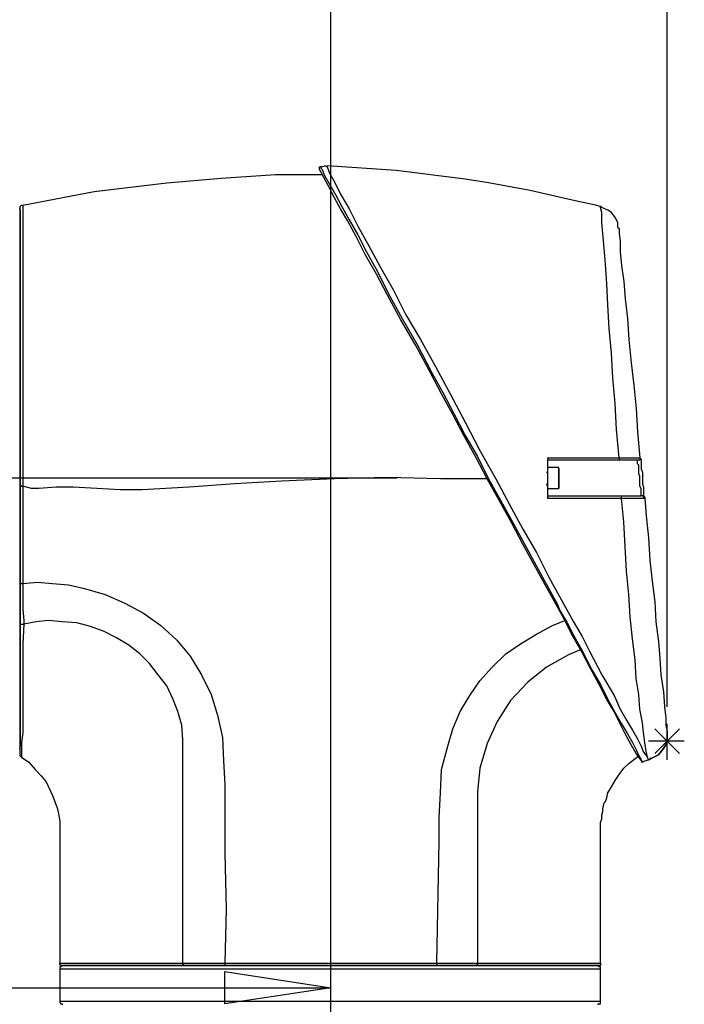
# Model space of a CAD drawing. Header units: millimetres. Extents: x 3 to 297, y 2 to 209.
# Tile 18 of 92: x 71 to 90, y 50 to 78. Entities that reach past the tile are written whole.
import ezdxf

# ---------------------------------------------------------------- set-up
doc = ezdxf.new("R2010")
doc.units = ezdxf.units.MM
doc.layers.get('0').update_dxf_attribs({"linetype": 'CONTINUOUS'})

msp = doc.modelspace()

# ---------------------------------------------------------------- linework, layer by layer
at = {"color": 5}
for p, q in [((80.1165, 42.4794), (80.1165, 189.983)), ((89.746, 58.6673), (89.746, 82.8326)), ((66.8913, 65.2226), (82.0138, 65.2226)), ((77.0819, 50.1646), (77.0819, 51.0826)), ((77.0819, 51.0826), (80.1165, 50.6236)), ((77.0819, 50.1646), (77.0819, 51.0826)), ((62.0529, 50.6236), (80.1165, 50.6236)), ((80.1165, 50.6236), (77.0819, 50.1646)), ((80.1165, 50.6236), (77.0819, 50.1646))]:
    msp.add_line(p, q, dxfattribs=at)
at = {"color": 0}
for p, q in [((79.9744, 74.1535), (79.8682, 74.1193)), ((79.9744, 74.1535), (80.0104, 74.1193)), ((81.9848, 74.0131), (80.0104, 74.1535)), ((76.9758, 73.8008), (78.529, 73.9069)), ((78.529, 73.9069), (79.8682, 73.9069)), ((79.798, 74.0833), (79.798, 74.1193)), ((79.798, 74.1193), (79.834, 74.1193)), ((79.798, 74.0473), (79.798, 74.0833)), ((79.798, 74.0473), (79.798, 74.0473)), ((79.798, 74.0473), (79.798, 74.0473)), ((79.834, 73.9771), (79.798, 74.0473)), ((79.8682, 74.1193), (79.834, 74.1193)), ((79.834, 74.1193), (79.834, 74.0833)), ((79.834, 74.0833), (79.8682, 74.0473)), ((79.9042, 73.8367), (79.834, 73.9771)), ((79.8682, 74.0473), (79.9402, 73.871)), ((79.9402, 73.871), (80.0806, 73.6244)), ((80.0104, 74.1193), (80.0446, 74.0473)), ((80.0446, 74.0473), (80.0806, 73.9429)), ((80.0806, 73.9429), (80.221, 73.6946)), ((83.9611, 73.7665), (81.9848, 74.0131)), ((73.3418, 73.4138), (75.4242, 73.6604)), ((75.4242, 73.6604), (76.9758, 73.8008)), ((80.0446, 73.5902), (79.9042, 73.8367)), ((80.221, 73.2374), (80.0446, 73.5902)), ((80.0806, 73.6244), (80.2569, 73.3076)), ((80.221, 73.6946), (80.3973, 73.3418)), ((84.6307, 73.6604), (83.9611, 73.7665)), ((84.6307, 73.6604), (84.6307, 73.6604)), ((85.8312, 73.448), (84.6307, 73.6604)), ((71.2971, 73.025), (73.3418, 73.4138)), ((80.2569, 73.3076), (80.4333, 72.989)), ((80.3973, 73.3418), (80.6457, 72.9188)), ((87.0299, 73.1654), (85.8312, 73.448)), ((71.2251, 72.989), (71.2611, 73.025)), ((71.2611, 73.025), (71.2971, 73.025)), ((71.2971, 73.025), (71.2971, 73.025)), ((71.2971, 73.025), (71.2971, 72.989)), ((80.3973, 72.9188), (80.221, 73.2374)), ((87.7013, 73.025), (87.0299, 73.1654)), ((87.8417, 72.989), (87.7013, 73.025)), ((71.2251, 72.9188), (71.1909, 72.9188)), ((71.2251, 72.9548), (71.2251, 72.989)), ((71.2251, 72.8846), (71.2251, 72.9548)), ((71.2251, 72.8846), (71.2251, 72.9188)), ((71.2251, 72.8846), (71.2251, 72.8846)), ((71.2251, 72.8846), (71.2251, 72.8846)), ((71.2251, 72.8846), (71.2251, 72.8486)), ((71.2251, 72.7424), (71.2251, 72.8846)), ((71.2251, 72.8486), (71.2251, 72.7784)), ((71.2251, 72.7784), (71.2251, 72.7082)), ((71.2251, 72.566), (71.2251, 72.7424)), ((71.2971, 72.989), (71.2971, 72.8486)), ((71.2971, 72.8486), (71.2971, 72.6722)), ((80.6097, 72.566), (80.3973, 72.9188)), ((80.4333, 72.989), (80.6457, 72.602)), ((80.6457, 72.9188), (80.8923, 72.4256)), ((87.8777, 72.9548), (87.8417, 72.989)), ((87.8417, 72.9548), (87.8417, 72.989)), ((87.8777, 72.8126), (87.8417, 72.9548)), ((88.054, 72.8846), (87.8777, 72.9548)), ((87.8777, 72.5318), (87.8777, 72.8126)), ((88.1585, 72.8126), (88.054, 72.8846)), ((88.2646, 72.6722), (88.1585, 72.8126)), ((71.2251, 72.7082), (71.2251, 72.602)), ((71.2251, 72.602), (71.2251, 72.4598)), ((71.2251, 72.3554), (71.2251, 72.566)), ((71.2251, 72.4598), (71.2251, 72.2835)), ((71.2971, 72.6722), (71.2971, 72.4256)), ((80.8563, 72.1071), (80.6097, 72.566)), ((80.6457, 72.602), (80.8923, 72.179)), ((87.9119, 72.2133), (87.8777, 72.5318)), ((88.3348, 72.5318), (88.2646, 72.6722)), ((88.3348, 72.3896), (88.3348, 72.5318)), ((71.2251, 72.0729), (71.2251, 72.3554)), ((71.2251, 72.2835), (71.2251, 72.1071)), ((71.2971, 72.4256), (71.2971, 72.1431)), ((80.8923, 72.4256), (81.2091, 71.8605)), ((80.8923, 72.179), (81.1389, 71.6841)), ((87.9479, 71.7903), (87.9119, 72.2133)), ((88.3348, 72.3896), (88.3708, 72.3554)), ((88.3708, 72.3554), (88.3708, 72.2133)), ((88.3708, 72.2133), (88.4068, 72.0027)), ((71.2251, 72.1071), (71.2251, 71.8605)), ((71.2251, 71.7543), (71.2251, 72.0729)), ((71.2971, 72.1431), (71.2971, 71.8263)), ((81.1029, 71.6139), (80.8563, 72.1071)), ((88.4068, 72.0027), (88.4068, 71.6841)), ((71.2251, 71.8605), (71.2251, 71.6139)), ((71.2251, 71.3313), (71.2251, 71.7543)), ((71.2251, 71.6139), (71.2251, 71.3673)), ((71.2971, 71.8263), (71.2971, 71.4375)), ((81.4215, 71.0487), (81.1029, 71.6139)), ((81.1389, 71.6841), (81.4557, 71.1207)), ((81.2091, 71.8605), (81.5277, 71.2611)), ((87.9821, 71.3313), (87.9479, 71.7903)), ((88.4068, 71.6841), (88.441, 71.2971)), ((71.2251, 71.3673), (71.2251, 71.0487)), ((71.2251, 70.9083), (71.2251, 71.3313)), ((71.2971, 71.4375), (71.2971, 70.9785)), ((88.0181, 70.7679), (87.9821, 71.3313)), ((71.2251, 71.0487), (71.2251, 70.7319)), ((81.7383, 70.4494), (81.4215, 71.0487)), ((81.4557, 71.1207), (81.7742, 70.4854)), ((81.5277, 71.2611), (81.9146, 70.5915)), ((88.441, 71.2971), (88.5112, 70.8381)), ((71.2251, 70.4152), (71.2251, 70.9083)), ((71.2971, 70.9785), (71.2971, 70.4854)), ((88.054, 70.1668), (88.0181, 70.7679)), ((88.5112, 70.8381), (88.5472, 70.3432)), ((71.2251, 70.7319), (71.2251, 70.3792)), ((71.2971, 70.4854), (71.2971, 69.9562)), ((81.7742, 70.4854), (82.1612, 69.7798)), ((81.9146, 70.5915), (82.2674, 69.886)), ((71.2251, 69.886), (71.2251, 70.4152)), ((71.2251, 70.3792), (71.2251, 70.0264)), ((82.127, 69.7438), (81.7383, 70.4494)), ((88.5472, 70.3432), (88.6174, 69.7798)), ((71.2251, 70.0264), (71.2251, 69.6376)), ((71.2971, 69.9562), (71.2971, 69.3568)), ((88.0883, 69.4972), (88.054, 70.1668)), ((71.2251, 69.3208), (71.2251, 69.886)), ((71.2251, 69.6376), (71.2251, 69.2506)), ((82.55, 69.004), (82.127, 69.7438)), ((82.1612, 69.7798), (82.586, 69.0383)), ((82.2674, 69.886), (82.6904, 69.1804)), ((88.6174, 69.7798), (88.6534, 69.1804)), ((71.2971, 69.3568), (71.2971, 68.7557)), ((88.1585, 68.7917), (88.0883, 69.4972)), ((71.2251, 68.6855), (71.2251, 69.3208)), ((71.2251, 69.2506), (71.2251, 68.8277)), ((82.6904, 69.1804), (83.1152, 68.4029)), ((88.6534, 69.1804), (88.7236, 68.5091)), ((71.2251, 68.8277), (71.2251, 68.4029)), ((82.973, 68.2265), (82.55, 69.004)), ((82.586, 69.0383), (83.009, 68.2265)), ((88.1944, 68.0861), (88.1585, 68.7917)), ((71.2251, 68.0501), (71.2251, 68.6855)), ((71.2971, 68.7557), (71.2971, 68.0861)), ((88.7236, 68.5091), (88.7938, 67.8737)), ((71.2251, 68.4029), (71.2251, 67.9799)), ((83.2915, 67.6271), (82.973, 68.2265)), ((83.009, 68.2265), (83.3258, 67.6631)), ((83.1152, 68.4029), (83.5381, 67.6271)), ((71.2251, 67.4165), (71.2251, 68.0501)), ((71.2251, 67.9799), (71.2251, 67.521)), ((71.2971, 68.0861), (71.2971, 67.4165)), ((88.2646, 67.3446), (88.1944, 68.0861)), ((83.3258, 67.6631), (83.6443, 67.0638)), ((88.7938, 67.8737), (88.864, 67.2042)), ((71.2251, 67.521), (71.2251, 67.0638)), ((71.2251, 66.8154), (71.2251, 67.4165)), ((71.2971, 67.4165), (71.2971, 67.2042)), ((83.6083, 67.0278), (83.2915, 67.6271)), ((83.5381, 67.6271), (83.9611, 66.8154)), ((71.2971, 67.2042), (71.2971, 66.7452)), ((88.3006, 66.6048), (88.2646, 67.3446)), ((88.864, 67.2042), (88.9, 66.5346)), ((71.2251, 67.0638), (71.2251, 66.6048)), ((71.2251, 66.1818), (71.2251, 66.8154)), ((83.9251, 66.4284), (83.6083, 67.0278)), ((83.6443, 67.0638), (83.9611, 66.4284)), ((83.9611, 66.8154), (84.3841, 66.0054)), ((71.2251, 66.6048), (71.2251, 66.1458)), ((71.2971, 66.7452), (71.2971, 66.2862)), ((88.3708, 65.7931), (88.3006, 66.6048)), ((88.9, 66.5346), (88.9702, 65.7931)), ((71.2971, 66.2862), (71.2971, 65.6527)), ((84.2779, 65.7931), (83.9251, 66.4284)), ((83.9611, 66.4284), (84.3139, 65.829)), ((71.2251, 65.6167), (71.2251, 66.1818)), ((71.2251, 66.1458), (71.2251, 65.6527)), ((84.3841, 66.0054), (84.8431, 65.1937)), ((84.5965, 65.1937), (84.2779, 65.7931)), ((84.3139, 65.829), (84.6307, 65.1937)), ((86.3244, 65.7931), (86.6069, 65.7931)), ((86.3244, 65.7931), (86.3244, 65.7229)), ((86.3244, 65.7229), (86.3244, 65.1937)), ((86.571, 65.7229), (86.3244, 65.7229)), ((88.3708, 65.7229), (86.571, 65.7229)), ((86.6069, 65.7931), (88.3708, 65.7931)), ((88.3708, 65.7931), (88.5832, 65.7931)), ((88.3708, 65.7931), (88.3708, 65.7931)), ((88.3708, 65.7931), (88.3708, 65.7571)), ((88.3708, 65.7571), (88.3708, 65.7229)), ((88.5472, 65.7229), (88.3708, 65.7229)), ((88.7236, 65.7229), (88.5472, 65.7229)), ((88.5832, 65.7931), (88.7596, 65.7931)), ((88.8298, 65.7229), (88.7236, 65.7229)), ((88.7596, 65.7931), (88.9, 65.7931)), ((88.9, 65.7229), (88.8298, 65.7229)), ((88.9, 65.7931), (88.9702, 65.7931)), ((88.936, 65.7229), (88.9, 65.7229)), ((88.9, 65.7229), (88.9, 65.7229)), ((88.9, 65.6869), (88.9, 65.7229)), ((88.9, 65.6167), (88.9, 65.6869)), ((88.9702, 65.7229), (88.936, 65.7229)), ((88.9702, 65.7931), (88.9702, 65.7931)), ((88.9702, 65.7931), (88.9702, 65.7571)), ((88.9702, 65.7931), (88.9702, 65.7931)), ((88.9702, 65.7931), (89.0062, 65.7571)), ((88.9702, 65.7571), (88.9702, 65.7229)), ((89.0062, 65.7571), (89.0062, 65.7229)), ((89.0062, 65.7229), (89.0062, 65.6527)), ((71.2251, 65.6527), (71.2251, 65.1937)), ((71.2251, 65.0173), (71.2251, 65.6167)), ((71.2971, 65.6527), (71.2971, 64.9813)), ((86.6429, 65.5105), (86.3244, 65.5105)), ((86.3244, 65.4043), (86.3244, 65.3701)), ((86.6429, 65.4763), (86.6429, 65.5105)), ((86.6429, 65.4763), (86.6429, 65.5105)), ((86.6429, 65.4763), (86.6429, 65.4763)), ((86.6429, 65.4763), (86.6429, 65.4763)), ((86.6429, 65.4763), (86.6429, 65.4403)), ((86.6429, 65.4403), (86.6429, 65.4763)), ((86.6429, 65.4403), (86.6429, 65.3701)), ((86.6429, 65.4043), (86.6429, 65.4403)), ((86.6429, 65.2999), (86.6429, 65.4043)), ((88.936, 65.5807), (88.9, 65.6167)), ((88.936, 65.5105), (88.936, 65.5807)), ((88.936, 65.4403), (88.936, 65.5105)), ((88.936, 65.3341), (88.936, 65.4403)), ((89.0062, 65.6527), (89.0062, 65.5807)), ((89.0062, 65.5807), (89.0062, 65.4763)), ((89.0062, 65.4763), (89.0404, 65.3701)), ((71.2251, 65.1937), (71.2251, 64.6987)), ((78.7054, 65.1235), (77.3645, 65.0515)), ((80.221, 65.1937), (78.7054, 65.1235)), ((81.7383, 65.2279), (80.221, 65.1937)), ((83.2556, 65.1937), (81.7383, 65.2279)), ((84.5965, 65.1937), (83.2556, 65.1937)), ((84.5965, 65.1937), (84.5965, 65.1937)), ((84.5965, 65.1937), (84.6307, 65.1937)), ((84.9492, 64.5583), (84.5965, 65.1937)), ((84.6307, 65.1937), (84.9835, 64.5583)), ((84.8431, 65.1937), (85.2318, 64.4521)), ((86.3244, 65.3701), (86.2902, 65.3701)), ((86.3244, 65.1937), (86.3244, 64.6987)), ((86.6429, 65.3701), (86.6429, 65.2999)), ((86.6429, 65.2999), (86.6429, 65.2279)), ((86.6429, 65.2279), (86.6429, 65.2999)), ((86.6429, 65.2279), (86.6429, 65.1235)), ((86.6429, 65.1235), (86.6429, 65.2279)), ((86.6429, 65.1235), (86.6429, 65.0515)), ((86.6429, 65.0173), (86.6429, 65.1235)), ((88.9702, 65.2639), (88.936, 65.3341)), ((88.9702, 65.1577), (88.9702, 65.2639)), ((88.9702, 65.0515), (88.9702, 65.1577)), ((89.0404, 65.3701), (89.0404, 65.2639)), ((89.0404, 65.2639), (89.0404, 65.1577)), ((89.0404, 65.1577), (89.0404, 65.0515)), ((71.2251, 65.0173), (71.2251, 65.0173)), ((71.2251, 65.0173), (71.2611, 64.9813)), ((71.2251, 64.2758), (71.2251, 65.0173)), ((71.2611, 64.9813), (71.2971, 64.9813)), ((71.5437, 64.9111), (71.2971, 64.9813)), ((71.2971, 64.9813), (71.2971, 64.8049)), ((71.7543, 64.9111), (71.5437, 64.9111)), ((72.2492, 64.9471), (71.7543, 64.9111)), ((72.7424, 64.9471), (72.2492, 64.9471)), ((73.4138, 64.9111), (72.7424, 64.9471)), ((74.0833, 64.8751), (73.4138, 64.9111)), ((74.7187, 64.8751), (74.0833, 64.8751)), ((76.0596, 64.9471), (74.7187, 64.8751)), ((77.3645, 65.0515), (76.0596, 64.9471)), ((86.2902, 65.0515), (86.2902, 65.0515)), ((86.2902, 65.0515), (86.2902, 65.0173)), ((86.2902, 65.0173), (86.3244, 65.0173)), ((86.3244, 64.9111), (86.6429, 64.9111)), ((86.6429, 65.0515), (86.6429, 64.9813)), ((86.6429, 64.9813), (86.6429, 65.0173)), ((86.6429, 64.9813), (86.6429, 64.9471)), ((86.6429, 64.9111), (86.6429, 64.9813)), ((86.6429, 64.9471), (86.6429, 64.9111)), ((86.6429, 64.9111), (86.6429, 64.9111)), ((86.6429, 64.9111), (86.6429, 64.9111)), ((88.9702, 64.9813), (88.9702, 65.0515)), ((89.0062, 64.9111), (88.9702, 64.9813)), ((89.0062, 64.8409), (89.0062, 64.9111)), ((89.0062, 64.7707), (89.0062, 64.8409)), ((89.0404, 65.0515), (89.0764, 64.9471)), ((89.0764, 64.9471), (89.0764, 64.8751)), ((89.0764, 64.8751), (89.0764, 64.7707)), ((71.2251, 64.6987), (71.2251, 64.2415)), ((71.2971, 64.8049), (71.2971, 64.1354)), ((85.302, 63.923), (84.9492, 64.5583)), ((84.9835, 64.5583), (85.3362, 63.923)), ((86.3244, 64.6987), (86.3244, 64.6285)), ((86.3244, 64.6987), (86.6771, 64.6987)), ((86.6771, 64.6285), (86.3244, 64.6285)), ((86.6771, 64.6987), (88.441, 64.6987)), ((88.441, 64.6285), (86.6771, 64.6285)), ((88.441, 64.6645), (88.441, 64.6987)), ((88.441, 64.6987), (88.5472, 64.6987)), ((88.441, 64.6285), (88.441, 64.6645)), ((88.5112, 63.959), (88.441, 64.6285)), ((88.5832, 64.6285), (88.441, 64.6285)), ((88.441, 64.6285), (88.441, 64.6285)), ((88.5472, 64.6987), (88.7236, 64.6987)), ((88.7938, 64.6285), (88.5832, 64.6285)), ((88.7236, 64.6987), (88.9, 64.6987)), ((88.936, 64.6285), (88.7938, 64.6285)), ((88.9, 64.6987), (88.9702, 64.6987)), ((89.0764, 64.6285), (88.936, 64.6285)), ((88.9702, 64.6987), (89.0062, 64.6987)), ((89.0062, 64.7347), (89.0062, 64.7707)), ((89.0062, 64.6987), (89.0062, 64.7347)), ((89.0404, 64.6987), (89.0062, 64.6987)), ((89.0062, 64.6987), (89.0062, 64.6987)), ((89.0764, 64.6987), (89.0404, 64.6987)), ((89.0764, 64.7707), (89.0764, 64.6987)), ((89.0764, 64.6645), (89.0764, 64.6987)), ((89.0764, 64.6987), (89.1124, 64.6645)), ((89.1124, 64.6285), (89.0764, 64.6645)), ((89.1124, 64.6285), (89.0764, 64.6285)), ((89.1124, 64.6645), (89.1124, 64.6285)), ((89.1124, 64.6285), (89.1466, 64.1354)), ((89.1124, 64.6285), (89.1124, 64.6285)), ((71.2251, 63.5702), (71.2251, 64.2758)), ((85.2318, 64.4521), (85.6188, 63.7466)), ((71.2251, 64.2415), (71.2251, 63.7466)), ((71.2971, 64.1354), (71.2971, 63.1472)), ((89.1466, 64.1354), (89.2168, 63.5)), ((71.2251, 63.7466), (71.2251, 63.2876)), ((85.6188, 63.3236), (85.302, 63.923)), ((85.3362, 63.923), (85.761, 63.1472)), ((85.6188, 63.7466), (86.0076, 63.077)), ((88.5472, 63.2534), (88.5112, 63.959)), ((71.2251, 62.9006), (71.2251, 63.5702)), ((89.2168, 63.5), (89.2528, 62.8646)), ((71.2251, 63.2876), (71.2251, 62.8304)), ((71.2971, 63.1472), (71.2971, 62.654)), ((85.9374, 62.7242), (85.6188, 63.3236)), ((85.761, 63.1472), (86.184, 62.3715)), ((88.5832, 62.5479), (88.5472, 63.2534)), ((71.2251, 62.2293), (71.2251, 62.9006)), ((86.0076, 63.077), (86.3604, 62.3715)), ((89.2528, 62.8646), (89.323, 62.2653)), ((71.2251, 62.8304), (71.2251, 62.3715)), ((71.2971, 62.654), (71.2971, 62.1951)), ((86.2542, 62.1591), (85.9374, 62.7242)), ((71.2251, 62.3715), (71.2251, 61.9485)), ((86.184, 62.3715), (86.6069, 61.5957)), ((86.3604, 62.3715), (86.7131, 61.7361)), ((88.6534, 61.8765), (88.5832, 62.5479)), ((71.2251, 62.2293), (71.2251, 62.1951)), ((71.2251, 61.8423), (71.2251, 62.2293)), ((71.2251, 62.1951), (71.2611, 62.1951)), ((71.2611, 62.1951), (71.2971, 62.1951)), ((71.2971, 62.1951), (71.7201, 62.2293)), ((71.2971, 62.1951), (71.2971, 62.1951)), ((71.2971, 62.1951), (71.2971, 61.8063)), ((71.7201, 62.2293), (72.1431, 62.1951)), ((72.1431, 62.1951), (72.602, 62.1591)), ((72.602, 62.1591), (73.061, 62.0529)), ((73.061, 62.0529), (73.6604, 61.8765)), ((86.571, 61.5957), (86.2542, 62.1591)), ((89.323, 62.2653), (89.3932, 61.6659)), ((71.2251, 61.9485), (71.2251, 61.5237)), ((71.2251, 61.4895), (71.2251, 61.8423)), ((71.2971, 61.8063), (71.2971, 61.4535)), ((73.6604, 61.8765), (74.2237, 61.6299)), ((86.7131, 61.7361), (87.0659, 61.1008)), ((88.6876, 61.2429), (88.6534, 61.8765)), ((71.2251, 61.5237), (71.2251, 61.1008)), ((71.2251, 61.171), (71.2251, 61.4895)), ((71.2971, 61.4535), (71.3313, 61.1367)), ((74.2237, 61.6299), (74.7529, 61.3473)), ((86.8535, 61.0665), (86.571, 61.5957)), ((86.6069, 61.5957), (86.6771, 61.4193)), ((89.3932, 61.6659), (89.4292, 61.1008)), ((71.2251, 61.0665), (71.2251, 61.171)), ((74.7529, 61.3473), (75.2479, 60.9946)), ((86.6771, 61.4193), (86.8895, 61.0665)), ((88.7596, 60.6076), (88.6876, 61.2429)), ((71.2251, 61.1008), (71.2251, 60.7138)), ((71.2251, 61.0665), (71.2251, 61.0665)), ((71.2251, 61.0665), (71.2251, 61.0306)), ((71.2251, 60.325), (71.2251, 61.0665)), ((71.2251, 61.0306), (71.2611, 61.0306)), ((71.2611, 61.0306), (71.2971, 61.0306)), ((71.2971, 61.0306), (71.3313, 61.0306)), ((71.3313, 61.0306), (71.2971, 60.4654)), ((71.3313, 61.1367), (71.3313, 61.0306)), ((71.6841, 61.1008), (71.3313, 61.0306)), ((72.0369, 61.1367), (71.6841, 61.1008)), ((72.4256, 61.1008), (72.0369, 61.1367)), ((72.8486, 61.0665), (72.4256, 61.1008)), ((73.2374, 60.9604), (72.8486, 61.0665)), ((73.6244, 60.8182), (73.2374, 60.9604)), ((75.2479, 60.9946), (75.7068, 60.5716)), ((86.0076, 60.748), (86.4665, 60.9946)), ((86.4665, 60.9946), (86.8193, 61.1367)), ((86.8895, 61.0665), (86.8535, 61.0665)), ((87.0299, 60.7138), (86.8535, 61.0665)), ((86.8895, 61.0665), (86.8895, 61.0665)), ((86.8895, 61.0665), (87.0659, 60.7138)), ((87.0659, 61.1008), (87.3125, 60.6778)), ((89.4292, 61.1008), (89.4994, 60.5374)), ((71.2251, 60.7138), (71.2251, 60.325)), ((73.9771, 60.6418), (73.6244, 60.8182)), ((74.3299, 60.4312), (73.9771, 60.6418)), ((85.5486, 60.4654), (86.0076, 60.748)), ((87.3125, 60.2188), (87.0299, 60.7138)), ((87.0659, 60.7138), (87.3485, 60.2188)), ((87.3125, 60.6778), (87.5249, 60.2548)), ((88.8298, 60.0082), (88.7596, 60.6076)), ((71.2251, 60.325), (71.2251, 59.9722)), ((71.2251, 59.6554), (71.2251, 60.325)), ((71.2971, 60.4654), (71.2971, 59.9362)), ((74.6485, 60.1846), (74.3299, 60.4312)), ((75.7068, 60.5716), (76.0938, 60.1126)), ((85.1256, 60.1846), (85.5486, 60.4654)), ((89.4994, 60.5374), (89.5354, 60.0424)), ((74.9293, 59.902), (74.6485, 60.1846)), ((76.0938, 60.1126), (76.4124, 59.5835)), ((84.7369, 59.7958), (85.1256, 60.1846)), ((86.9237, 60.1486), (86.2902, 59.7958)), ((87.2423, 60.289), (86.9237, 60.1486)), ((87.3485, 60.2188), (87.3125, 60.2188)), ((87.5591, 59.7598), (87.3125, 60.2188)), ((87.3485, 60.2188), (87.3485, 60.2188)), ((87.3485, 60.2188), (87.5951, 59.7256)), ((87.5249, 60.2548), (87.8777, 59.5835)), ((89.5354, 60.0424), (89.5696, 59.5835)), ((71.2251, 59.9722), (71.2251, 59.6554)), ((71.2971, 59.9362), (71.2971, 59.4431)), ((75.1777, 59.5835), (74.9293, 59.902)), ((84.3841, 59.4071), (84.7369, 59.7958)), ((86.2902, 59.7958), (85.761, 59.3729)), ((87.8057, 59.3027), (87.5591, 59.7598)), ((88.864, 59.479), (88.8298, 60.0082)), ((71.2251, 59.6554), (71.2251, 59.3369)), ((71.2251, 59.0543), (71.2251, 59.6554)), ((75.4242, 59.2667), (75.1777, 59.5835)), ((76.4124, 59.5835), (76.6932, 59.0201)), ((87.5951, 59.7256), (87.8417, 59.3027)), ((87.8777, 59.5835), (88.2304, 58.9841)), ((88.936, 59.0201), (88.864, 59.479)), ((89.5696, 59.5835), (89.6415, 59.0903)), ((71.2251, 59.3369), (71.2251, 59.0201)), ((71.2971, 59.4431), (71.2971, 58.9841)), ((75.6006, 58.8779), (75.4242, 59.2667)), ((84.1015, 58.9841), (84.3841, 59.4071)), ((85.761, 59.3729), (85.266, 58.8437)), ((88.0181, 58.8779), (87.8057, 59.3027)), ((87.8417, 59.3027), (88.054, 58.8779)), ((71.2251, 58.5251), (71.2251, 59.0543)), ((71.2251, 59.0201), (71.2251, 58.7735)), ((71.2971, 58.9841), (71.2971, 58.5971)), ((76.6932, 59.0201), (76.8696, 58.4207)), ((83.8207, 58.5251), (84.1015, 58.9841)), ((88.2304, 58.9841), (88.4068, 58.5971)), ((88.9702, 58.5971), (88.936, 59.0201)), ((89.6415, 59.0903), (89.6758, 58.6673)), ((71.2251, 58.7735), (71.2251, 58.5251)), ((75.741, 58.5251), (75.6006, 58.8779)), ((85.266, 58.8437), (84.879, 58.2443)), ((88.2304, 58.5251), (88.0181, 58.8779)), ((88.054, 58.8779), (88.2646, 58.4909)), ((89.6758, 58.6673), (89.7117, 58.3487)), ((71.2251, 58.5251), (71.2251, 58.2785)), ((71.2251, 58.0679), (71.2251, 58.5251)), ((71.2971, 58.5971), (71.2971, 58.2443)), ((75.8472, 58.1381), (75.741, 58.5251)), ((76.8696, 58.4207), (77.0117, 57.7854)), ((83.6083, 58.0319), (83.8207, 58.5251)), ((88.4068, 58.1723), (88.2304, 58.5251)), ((88.2646, 58.4909), (88.441, 58.1723)), ((88.4068, 58.5971), (88.5832, 58.2785)), ((89.0404, 58.2083), (88.9702, 58.5971)), ((89.7117, 58.3487), (89.7117, 58.1381)), ((71.2251, 58.2785), (71.2251, 58.1021)), ((71.2251, 58.1021), (71.2251, 57.9258)), ((71.2251, 57.7152), (71.2251, 58.0679)), ((71.2971, 58.2443), (71.2971, 57.9258)), ((75.8832, 57.7152), (75.8472, 58.1381)), ((84.879, 58.2443), (84.5965, 57.609)), ((88.5472, 57.8915), (88.4068, 58.1723)), ((88.441, 58.1723), (88.6174, 57.8915)), ((88.5832, 58.2785), (88.7596, 57.996)), ((89.0764, 57.9258), (89.0404, 58.2083)), ((89.7117, 58.1381), (89.746, 57.9617)), ((71.2251, 57.9258), (71.2251, 57.7854)), ((71.2251, 57.7854), (71.2251, 57.6792)), ((71.2971, 57.9258), (71.2611, 57.6432)), ((77.0117, 57.7854), (77.046, 57.114)), ((83.4679, 57.5388), (83.6083, 58.0319)), ((88.7236, 57.573), (88.5472, 57.8915)), ((88.6174, 57.8915), (88.7596, 57.6432)), ((88.7596, 57.996), (88.9, 57.7494)), ((89.1124, 57.6432), (89.0764, 57.9258)), ((89.746, 57.9617), (89.746, 57.8915)), ((89.746, 57.6432), (89.746, 57.8915)), ((89.746, 57.8915), (89.746, 57.6432)), ((71.1909, 57.4668), (71.2251, 57.5028)), ((71.2251, 57.5028), (71.2251, 57.7152)), ((71.2251, 57.6792), (71.2251, 57.609)), ((71.2251, 57.609), (71.2251, 57.573)), ((71.2251, 57.573), (71.2251, 57.5388)), ((71.2251, 57.5028), (71.2251, 57.5388)), ((71.2251, 57.3624), (71.2251, 57.5028)), ((71.2611, 57.6432), (71.2611, 57.5028)), ((71.2611, 57.5028), (71.2611, 57.3624)), ((75.8832, 56.7972), (75.8832, 57.7152)), ((83.2915, 56.8674), (83.4679, 57.5388)), ((84.5965, 57.609), (84.3841, 56.9034)), ((88.864, 57.3264), (88.7236, 57.573)), ((88.7596, 57.6432), (88.864, 57.4326)), ((88.9, 57.7494), (89.0062, 57.5388)), ((89.0062, 57.5388), (89.0764, 57.3624)), ((89.1466, 57.3966), (89.1124, 57.6432)), ((89.6415, 57.4668), (89.746, 57.6432)), ((89.746, 57.6432), (89.6415, 57.4668)), ((71.2251, 57.2904), (71.2251, 57.3624)), ((71.2251, 57.2562), (71.2251, 57.2904)), ((71.2251, 57.2904), (71.2251, 57.2904)), ((71.2611, 57.2202), (71.2251, 57.2562)), ((71.2611, 57.3624), (71.2611, 57.2562)), ((71.2611, 57.2562), (71.2611, 57.2202)), ((71.2611, 57.2202), (71.4735, 57.0798)), ((71.2611, 57.2202), (71.2611, 57.2202)), ((88.8298, 57.186), (88.936, 57.2562)), ((88.864, 57.4326), (88.936, 57.2562)), ((88.9702, 57.186), (88.864, 57.3264)), ((88.936, 57.2562), (89.0062, 57.15)), ((89.0764, 57.3624), (89.1826, 57.2202)), ((89.1826, 57.2202), (89.1466, 57.3966)), ((89.2168, 57.15), (89.1826, 57.2202)), ((89.2888, 57.186), (89.4994, 57.2904)), ((89.4994, 57.2904), (89.2888, 57.186)), ((89.4994, 57.2904), (89.6415, 57.4668)), ((89.6415, 57.4668), (89.4994, 57.2904)), ((71.4735, 57.0798), (71.6499, 56.8674)), ((77.046, 57.114), (77.0819, 56.4444)), ((88.5112, 56.9034), (88.6534, 57.0438)), ((88.6534, 57.0438), (88.8298, 57.186)), ((89.0062, 57.114), (88.9702, 57.186)), ((89.0062, 57.15), (89.0404, 57.0798)), ((89.0062, 57.114), (89.0062, 57.114)), ((89.0404, 57.0798), (89.0062, 57.0798)), ((89.0404, 57.0798), (89.1124, 57.114)), ((89.0404, 57.0798), (89.0404, 57.0798)), ((89.1124, 57.114), (89.2168, 57.15)), ((89.2528, 57.15), (89.2168, 57.15)), ((89.2168, 57.15), (89.2168, 57.15)), ((89.2528, 57.186), (89.2888, 57.186)), ((89.2528, 57.186), (89.2528, 57.186)), ((89.2528, 57.186), (89.2528, 57.15)), ((89.2888, 57.186), (89.2528, 57.186)), ((89.2528, 57.15), (89.2528, 57.15)), ((71.6499, 56.8674), (71.8263, 56.691)), ((71.8263, 56.691), (71.9667, 56.5146)), ((75.8832, 55.8793), (75.8832, 56.7972)), ((83.2556, 56.1979), (83.2915, 56.8674)), ((84.3841, 56.9034), (84.3139, 56.2321)), ((88.2646, 56.5506), (88.3708, 56.727)), ((88.3708, 56.727), (88.5112, 56.9034)), ((71.9667, 56.5146), (72.1431, 56.1277)), ((77.0819, 56.4444), (77.0819, 55.7749)), ((88.054, 56.1979), (88.1585, 56.3742)), ((88.1585, 56.3742), (88.2646, 56.5506)), ((72.1431, 56.1277), (72.2835, 55.7749)), ((83.2196, 55.4923), (83.2556, 56.1979)), ((84.3139, 56.2321), (84.3139, 55.5265)), ((88.0181, 56.0557), (88.054, 56.1979)), ((75.8832, 54.9973), (75.8832, 55.8793)), ((87.9119, 55.7389), (87.9479, 55.9153)), ((87.9479, 55.9153), (87.9821, 55.9513)), ((87.9821, 55.9513), (88.0181, 56.0557)), ((72.2835, 55.7749), (72.3194, 55.5985)), ((72.3194, 55.5985), (72.3554, 55.3861)), ((77.0819, 55.7749), (77.0819, 55.1395)), ((87.8777, 55.5625), (87.9119, 55.6687)), ((87.8777, 55.4563), (87.8777, 55.5625)), ((87.9119, 55.6687), (87.9119, 55.7389)), ((72.3554, 55.3861), (72.3554, 55.1737)), ((83.2196, 54.821), (83.2196, 55.4923)), ((84.3139, 55.5265), (84.3139, 54.821)), ((87.8417, 55.3501), (87.8777, 55.4563)), ((87.8417, 55.1737), (87.8417, 55.3501)), ((72.3554, 55.1737), (72.3554, 54.821)), ((75.8832, 54.0812), (75.8832, 54.9973)), ((77.0819, 55.1395), (77.0819, 54.4682)), ((87.8417, 54.9271), (87.8417, 55.1737)), ((72.3554, 54.821), (72.3554, 54.2576)), ((83.1494, 51.3292), (83.2196, 54.821)), ((84.3139, 54.821), (84.3139, 54.1154)), ((87.8417, 54.6446), (87.8417, 54.9271)), ((77.0819, 54.4682), (77.1179, 52.8807)), ((87.8417, 54.3278), (87.8417, 54.6446)), ((72.3554, 54.2576), (72.3554, 53.6582)), ((87.8417, 54.011), (87.8417, 54.3278)), ((75.8832, 53.1633), (75.8832, 54.0812)), ((84.3139, 54.1154), (84.3139, 53.4458)), ((87.8417, 53.6582), (87.8417, 54.011)), ((72.3554, 53.6582), (72.3554, 52.9527)), ((87.8417, 52.8807), (87.8417, 53.6582)), ((84.3139, 53.4458), (84.3139, 52.7403)), ((75.8832, 52.2471), (75.8832, 53.1633)), ((72.3554, 52.9527), (72.3554, 52.1751)), ((77.1179, 52.8807), (77.0819, 51.3292)), ((84.3139, 52.7403), (84.3139, 52.0347)), ((87.8417, 52.0347), (87.8417, 52.8807)), ((72.3554, 52.1751), (72.3554, 51.3292)), ((75.8832, 51.3292), (75.8832, 52.2471)), ((84.3139, 52.0347), (84.3139, 51.3292)), ((87.8417, 51.3292), (87.8417, 52.0347)), ((72.3554, 51.2932), (72.3554, 51.3292)), ((72.3554, 51.3292), (72.3554, 51.3292)), ((72.3554, 51.3292), (72.3554, 51.3292)), ((72.3554, 51.3292), (72.4256, 51.3292)), ((72.4256, 51.3292), (72.566, 51.3292)), ((72.566, 51.3292), (72.7082, 51.3292)), ((72.7082, 51.3292), (72.9548, 51.3292)), ((72.9548, 51.3292), (73.2014, 51.3292)), ((73.2014, 51.3292), (73.5902, 51.3292)), ((73.5902, 51.3292), (74.0473, 51.3292)), ((74.0473, 51.3292), (74.5765, 51.3292)), ((74.5765, 51.3292), (75.1417, 51.3292)), ((75.1417, 51.3292), (75.3883, 51.3292)), ((75.3883, 51.3292), (75.8832, 51.3292)), ((75.8832, 51.3292), (75.8832, 51.3292)), ((75.8832, 51.3292), (76.0236, 51.3292)), ((75.8832, 51.2932), (75.8832, 51.3292)), ((76.0236, 51.3292), (76.3404, 51.3292)), ((76.3404, 51.3292), (76.6932, 51.3292)), ((76.6932, 51.3292), (77.0819, 51.3292)), ((77.0819, 51.3292), (77.6111, 51.3292)), ((77.0819, 51.3292), (77.0819, 51.2932)), ((77.6111, 51.3292), (78.1403, 51.3292)), ((78.1403, 51.3292), (78.9862, 51.3292)), ((78.9862, 51.3292), (79.798, 51.3292)), ((79.798, 51.3292), (80.6457, 51.3292)), ((80.6457, 51.3292), (81.0327, 51.3292)), ((81.0327, 51.3292), (81.8085, 51.3292)), ((81.8085, 51.3292), (82.586, 51.3292)), ((82.586, 51.3292), (83.1494, 51.3292)), ((83.1494, 51.3292), (83.1494, 51.2932)), ((83.1494, 51.3292), (83.1494, 51.3292)), ((83.1494, 51.3292), (83.2556, 51.3292)), ((83.2556, 51.3292), (83.6083, 51.3292)), ((83.6083, 51.3292), (83.9611, 51.3292)), ((83.9611, 51.3292), (84.3139, 51.3292)), ((84.3139, 51.3292), (84.3139, 51.2932)), ((84.3139, 51.3292), (84.7369, 51.3292)), ((84.7369, 51.3292), (85.2318, 51.3292)), ((85.2318, 51.3292), (85.725, 51.3292)), ((85.725, 51.3292), (86.148, 51.3292)), ((86.148, 51.3292), (86.5367, 51.3292)), ((86.5367, 51.3292), (86.8895, 51.3292)), ((86.8895, 51.3292), (87.1721, 51.3292)), ((87.1721, 51.3292), (87.4187, 51.3292)), ((87.4187, 51.3292), (87.6293, 51.3292)), ((87.6293, 51.3292), (87.7355, 51.3292)), ((87.7355, 51.3292), (87.8057, 51.3292)), ((87.8057, 51.3292), (87.8417, 51.3292)), ((87.8417, 51.3292), (87.8417, 51.3292)), ((87.8417, 51.3292), (87.8417, 51.2932)), ((87.8417, 51.3292), (87.8417, 51.3292)), ((72.3896, 51.259), (72.3554, 51.2932)), ((72.3896, 51.223), (72.3554, 51.223)), ((72.3554, 51.223), (72.3554, 51.1888)), ((72.3554, 51.1888), (72.3554, 51.1528)), ((72.3554, 51.1528), (72.3554, 50.2348)), ((72.3896, 51.1528), (72.3554, 51.1528)), ((72.4256, 51.259), (72.3896, 51.223)), ((72.4256, 51.259), (72.3896, 51.259)), ((72.4598, 51.1528), (72.3896, 51.1528)), ((72.4256, 51.259), (72.4256, 51.259)), ((72.4256, 51.259), (72.4256, 51.259)), ((72.4256, 51.259), (72.4256, 51.259)), ((72.4256, 51.259), (72.4598, 51.259)), ((72.4598, 51.259), (72.4256, 51.259)), ((72.4598, 51.259), (72.5318, 51.259)), ((72.5318, 51.259), (72.4598, 51.259)), ((72.566, 51.1528), (72.4598, 51.1528)), ((72.5318, 51.259), (72.6362, 51.259)), ((72.6722, 51.259), (72.5318, 51.259)), ((72.7082, 51.1528), (72.566, 51.1528)), ((72.6362, 51.259), (72.7424, 51.259)), ((72.9548, 51.259), (72.6722, 51.259)), ((72.8486, 51.1528), (72.7082, 51.1528)), ((72.7424, 51.259), (72.8846, 51.259)), ((73.025, 51.1528), (72.8486, 51.1528)), ((72.8846, 51.259), (73.061, 51.259)), ((73.2716, 51.259), (72.9548, 51.259)), ((73.2374, 51.1528), (73.025, 51.1528)), ((73.061, 51.259), (73.2716, 51.259)), ((73.484, 51.1528), (73.2374, 51.1528)), ((73.2716, 51.259), (73.5182, 51.259)), ((73.6604, 51.259), (73.2716, 51.259)), ((73.7665, 51.1528), (73.484, 51.1528)), ((73.5182, 51.259), (73.7665, 51.259)), ((74.1193, 51.259), (73.6604, 51.259)), ((73.7665, 51.259), (74.0473, 51.259)), ((74.0473, 51.1528), (73.7665, 51.1528)), ((74.0473, 51.259), (74.3659, 51.259)), ((74.3299, 51.1528), (74.0473, 51.1528)), ((74.6485, 51.259), (74.1193, 51.259)), ((74.6827, 51.1528), (74.3299, 51.1528)), ((74.3659, 51.259), (74.6827, 51.259)), ((75.2119, 51.259), (74.6485, 51.259)), ((74.6827, 51.259), (75.0355, 51.259)), ((75.0355, 51.1528), (74.6827, 51.1528)), ((75.0355, 51.259), (75.3883, 51.259)), ((75.3883, 51.1528), (75.0355, 51.1528)), ((75.9534, 51.259), (75.2119, 51.259)), ((75.3883, 51.259), (75.777, 51.259)), ((75.777, 51.1528), (75.3883, 51.1528)), ((75.777, 51.259), (76.164, 51.259)), ((76.2, 51.1528), (75.777, 51.1528)), ((75.9174, 51.259), (75.8832, 51.2932)), ((75.9534, 51.259), (75.9174, 51.259)), ((76.0596, 51.259), (75.9534, 51.259)), ((76.3764, 51.259), (76.0596, 51.259)), ((76.164, 51.259), (76.5888, 51.259)), ((76.623, 51.1528), (76.2, 51.1528)), ((76.7292, 51.259), (76.3764, 51.259)), ((76.5888, 51.259), (77.0117, 51.259)), ((77.046, 51.1528), (76.623, 51.1528)), ((77.1179, 51.259), (76.7292, 51.259)), ((77.0117, 51.259), (77.4707, 51.259)), ((77.4707, 51.1528), (77.046, 51.1528)), ((77.0819, 51.2932), (77.0819, 51.259)), ((77.0819, 51.259), (77.1179, 51.259)), ((77.6471, 51.259), (77.1179, 51.259)), ((77.4707, 51.259), (77.9279, 51.259)), ((77.9279, 51.1528), (77.4707, 51.1528)), ((78.1763, 51.259), (77.6471, 51.259)), ((77.9279, 51.259), (78.3869, 51.259)), ((78.3869, 51.1528), (77.9279, 51.1528)), ((78.9862, 51.259), (78.1763, 51.259)), ((78.3869, 51.259), (78.8458, 51.259)), ((78.8818, 51.1528), (78.3869, 51.1528)), ((78.8458, 51.259), (79.339, 51.259)), ((79.339, 51.1528), (78.8818, 51.1528)), ((79.798, 51.259), (78.9862, 51.259)), ((79.339, 51.259), (79.798, 51.259)), ((79.834, 51.1528), (79.339, 51.1528)), ((79.798, 51.259), (80.2929, 51.259)), ((80.6097, 51.259), (79.798, 51.259)), ((80.2929, 51.1528), (79.834, 51.1528)), ((80.2929, 51.259), (80.7501, 51.259)), ((80.7861, 51.1528), (80.2929, 51.1528)), ((81.4557, 51.259), (80.6097, 51.259)), ((80.7501, 51.259), (81.2091, 51.259)), ((81.2451, 51.1528), (80.7861, 51.1528)), ((81.2091, 51.259), (81.704, 51.259)), ((81.704, 51.1528), (81.2451, 51.1528)), ((82.3034, 51.259), (81.4557, 51.259)), ((81.704, 51.259), (82.1612, 51.259)), ((82.1972, 51.1528), (81.704, 51.1528)), ((82.1612, 51.259), (82.6202, 51.259)), ((82.6202, 51.1528), (82.1972, 51.1528)), ((83.1152, 51.259), (82.3034, 51.259)), ((82.6202, 51.259), (83.0432, 51.259)), ((83.0792, 51.1528), (82.6202, 51.1528)), ((83.0432, 51.259), (83.5021, 51.259)), ((83.5021, 51.1528), (83.0792, 51.1528)), ((83.1494, 51.259), (83.1152, 51.259)), ((83.1152, 51.259), (83.1152, 51.259)), ((83.2196, 51.259), (83.1152, 51.259)), ((83.1494, 51.2932), (83.1494, 51.259)), ((83.5723, 51.259), (83.2196, 51.259)), ((83.5021, 51.259), (83.9251, 51.259)), ((83.9251, 51.1528), (83.5021, 51.1528)), ((83.9251, 51.259), (83.5723, 51.259)), ((83.9251, 51.259), (84.3139, 51.259)), ((84.2437, 51.259), (83.9251, 51.259)), ((84.3499, 51.1528), (83.9251, 51.1528)), ((84.2779, 51.259), (84.2437, 51.259)), ((84.6667, 51.259), (84.2437, 51.259)), ((84.3139, 51.2932), (84.2779, 51.259)), ((84.3139, 51.259), (84.7027, 51.259)), ((84.7369, 51.1528), (84.3499, 51.1528)), ((85.3362, 51.259), (84.6667, 51.259)), ((84.7027, 51.259), (85.0896, 51.259)), ((85.1256, 51.1528), (84.7369, 51.1528)), ((85.0896, 51.259), (85.4424, 51.259)), ((85.4784, 51.1528), (85.1256, 51.1528)), ((85.9716, 51.259), (85.3362, 51.259)), ((85.4424, 51.259), (85.761, 51.259)), ((85.7952, 51.1528), (85.4784, 51.1528)), ((85.761, 51.259), (86.0778, 51.259)), ((86.1138, 51.1528), (85.7952, 51.1528)), ((86.5008, 51.259), (85.9716, 51.259)), ((86.0778, 51.259), (86.3604, 51.259)), ((86.3946, 51.1528), (86.1138, 51.1528)), ((86.3604, 51.259), (86.6429, 51.259)), ((86.6771, 51.1528), (86.3946, 51.1528)), ((86.9237, 51.259), (86.5008, 51.259)), ((86.6429, 51.259), (86.8535, 51.259)), ((86.9237, 51.1528), (86.6771, 51.1528)), ((86.8535, 51.259), (87.0659, 51.259)), ((87.2765, 51.259), (86.9237, 51.259)), ((87.1361, 51.1528), (86.9237, 51.1528)), ((87.0659, 51.259), (87.2423, 51.259)), ((87.3125, 51.1528), (87.1361, 51.1528)), ((87.2423, 51.259), (87.4187, 51.259)), ((87.5591, 51.259), (87.2765, 51.259)), ((87.4889, 51.1528), (87.3125, 51.1528)), ((87.4187, 51.259), (87.5591, 51.259)), ((87.5951, 51.1528), (87.4889, 51.1528)), ((87.5591, 51.259), (87.6293, 51.259)), ((87.6293, 51.259), (87.5591, 51.259)), ((87.7013, 51.1528), (87.5951, 51.1528)), ((87.6293, 51.259), (87.7013, 51.259)), ((87.7013, 51.259), (87.6293, 51.259)), ((87.7013, 51.259), (87.7715, 51.259)), ((87.7715, 51.259), (87.7013, 51.259)), ((87.7715, 51.1528), (87.7013, 51.1528)), ((87.8057, 51.223), (87.7715, 51.259)), ((87.8057, 51.259), (87.7715, 51.259)), ((87.7715, 51.259), (87.7715, 51.259)), ((87.8417, 51.1528), (87.7715, 51.1528)), ((87.8417, 51.259), (87.8057, 51.259)), ((87.8417, 51.223), (87.8057, 51.223)), ((87.8417, 51.2932), (87.8417, 51.259)), ((87.8417, 51.1888), (87.8417, 51.223)), ((87.8417, 51.1528), (87.8417, 51.1888)), ((87.8417, 50.2348), (87.8417, 51.1528)), ((87.8417, 51.1528), (87.8417, 51.1528)), ((72.3554, 50.2348), (72.3554, 50.2006)), ((72.3554, 50.2348), (72.3554, 50.2348)), ((72.3554, 50.2348), (72.3896, 50.2348)), ((72.3554, 50.2006), (72.3896, 50.1646)), ((72.3896, 50.2348), (72.4598, 50.2348)), ((72.4598, 50.2348), (72.566, 50.2348)), ((72.566, 50.2348), (72.7082, 50.2348)), ((72.7082, 50.2348), (72.8486, 50.2348)), ((72.8486, 50.2348), (73.025, 50.2348)), ((73.025, 50.2348), (73.2374, 50.2348)), ((73.2374, 50.2348), (73.484, 50.2348)), ((73.484, 50.2348), (73.7665, 50.2348)), ((73.7665, 50.2348), (74.0473, 50.2348)), ((74.0473, 50.2348), (74.3299, 50.2348)), ((74.3299, 50.2348), (74.6827, 50.2348)), ((74.6827, 50.2348), (75.0355, 50.2348)), ((75.0355, 50.2348), (75.3883, 50.2348)), ((75.3883, 50.2348), (75.777, 50.2348)), ((75.777, 50.2348), (76.2, 50.2348)), ((76.2, 50.2348), (76.623, 50.2348)), ((76.623, 50.2348), (77.046, 50.2348)), ((77.046, 50.2348), (77.4707, 50.2348)), ((77.4707, 50.2348), (77.9279, 50.2348)), ((77.9279, 50.2348), (78.3869, 50.2348)), ((78.3869, 50.2348), (78.8818, 50.2348)), ((78.8818, 50.2348), (79.339, 50.2348)), ((79.339, 50.2348), (79.834, 50.2348)), ((79.834, 50.2348), (80.2929, 50.2348)), ((80.2929, 50.2348), (80.7861, 50.2348)), ((80.7861, 50.2348), (81.2451, 50.2348)), ((81.2451, 50.2348), (81.704, 50.2348)), ((81.704, 50.2348), (82.1972, 50.2348)), ((82.1972, 50.2348), (82.6202, 50.2348)), ((82.6202, 50.2348), (83.0792, 50.2348)), ((83.0792, 50.2348), (83.5021, 50.2348)), ((83.5021, 50.2348), (83.9251, 50.2348)), ((83.9251, 50.2348), (84.3499, 50.2348)), ((84.3499, 50.2348), (84.7369, 50.2348)), ((84.7369, 50.2348), (85.1256, 50.2348)), ((85.1256, 50.2348), (85.4784, 50.2348)), ((85.4784, 50.2348), (85.7952, 50.2348)), ((85.7952, 50.2348), (86.1138, 50.2348)), ((86.1138, 50.2348), (86.3946, 50.2348)), ((86.3946, 50.2348), (86.6771, 50.2348)), ((86.6771, 50.2348), (86.9237, 50.2348)), ((86.9237, 50.2348), (87.1361, 50.2348)), ((87.1361, 50.2348), (87.3125, 50.2348)), ((87.3125, 50.2348), (87.4889, 50.2348)), ((87.4889, 50.2348), (87.5951, 50.2348)), ((87.5951, 50.2348), (87.7013, 50.2348)), ((87.7013, 50.2348), (87.7715, 50.2348)), ((87.7715, 50.2348), (87.8417, 50.2348)), ((87.8417, 50.2006), (87.8417, 50.2348)), ((87.8417, 50.1646), (87.8417, 50.2006)), ((72.3896, 50.1646), (72.4256, 50.1646)), ((72.4256, 50.1646), (72.4256, 50.1304)), ((87.7715, 50.1304), (87.7715, 50.1646)), ((87.7715, 50.1646), (87.8057, 50.1646)), ((87.8057, 50.1646), (87.8417, 50.1646))]:
    msp.add_line(p, q, dxfattribs=at)
at = {"color": 7}
for p, q in [((89.746, 57.15), (89.746, 58.1723)), ((89.3932, 58.0319), (90.0987, 57.3264)), ((89.3932, 57.3264), (90.0987, 58.0319)), ((90.2409, 57.6792), (89.2168, 57.6792))]:
    msp.add_line(p, q, dxfattribs=at)

doc.saveas('drawing.dxf')
